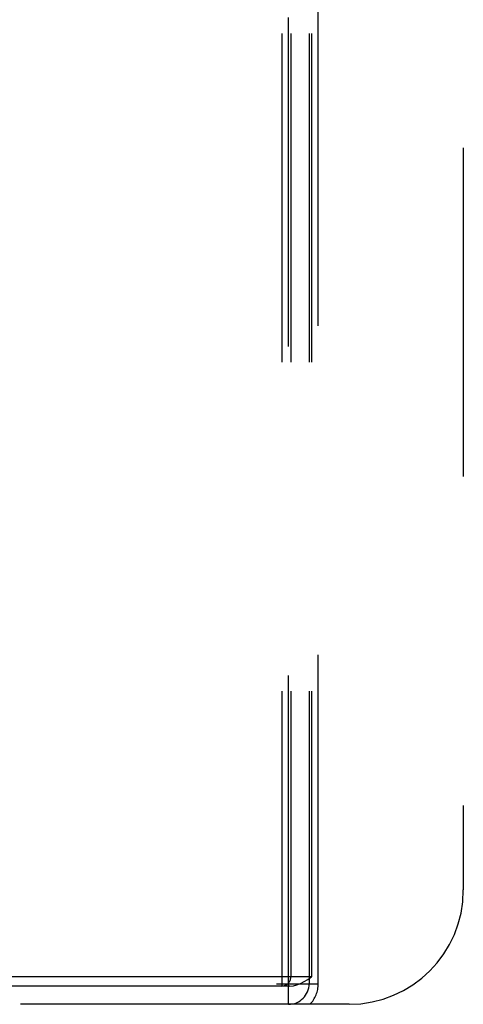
# Model space of a CAD drawing. Header units: inches. Extents: x 0 to 262, y 0 to 169.
# Tile 80 of 256: x 111.02 to 112.96, y 52.55 to 56.86. Entities that reach past the tile are written whole.
import ezdxf

# ---------------------------------------------------------------- set-up
doc = ezdxf.new("R2010")
doc.units = ezdxf.units.IN
doc.header["$LTSCALE"] = 14.384615
doc.header["$MEASUREMENT"] = 0
doc.linetypes.add('HIDDEN', pattern=[0.2, 0.1, -0.1])
doc.layers.add('RIGHTHAND_DOOR_ASSEMBLY', color=7, linetype='CONTINUOUS')

msp = doc.modelspace()

# ---------------------------------------------------------------- linework, layer by layer
at = {"layer": 'RIGHTHAND_DOOR_ASSEMBLY', "color": 8, "linetype": 'HIDDEN'}
for p, q in [((112.1679, 62.5505), (112.1679, 52.6305)), ((112.1979, 52.5505), (112.1979, 62.5505)), ((112.2079, 62.5505), (112.2079, 52.6705)), ((112.2879, 62.5505), (112.2879, 52.6405)), ((112.2979, 62.5505), (112.2979, 52.6705)), ((112.3279, 52.6405), (112.3279, 62.5505)), ((112.9629, 62.0505), (112.9629, 53.0505)), ((112.2979, 52.6705), (100.6679, 52.6705)), ((100.6379, 52.6405), (112.3279, 52.6405)), ((112.2041, 52.6305), (100.7617, 52.6305)), ((112.4629, 52.5505), (100.5029, 52.5505))]:
    msp.add_line(p, q, dxfattribs=at)
msp.add_lwpolyline([(112.2041, 52.6305), (112.2191, 52.632), (112.2345, 52.6358), (112.2501, 52.6421), (112.2659, 52.6502), (112.2818, 52.6596), (112.2979, 52.6705)], dxfattribs=at)
for centre, radius, start in [((112.4629, 53.0505), 0.5, 270), ((112.1679, 52.6705), 0.04, 270), ((112.1979, 52.6405), 0.09, 270), ((112.1979, 52.6405), 0.13, 316.1869)]:
    msp.add_arc(centre, radius, start, 360, dxfattribs=at)

doc.saveas('drawing.dxf')
